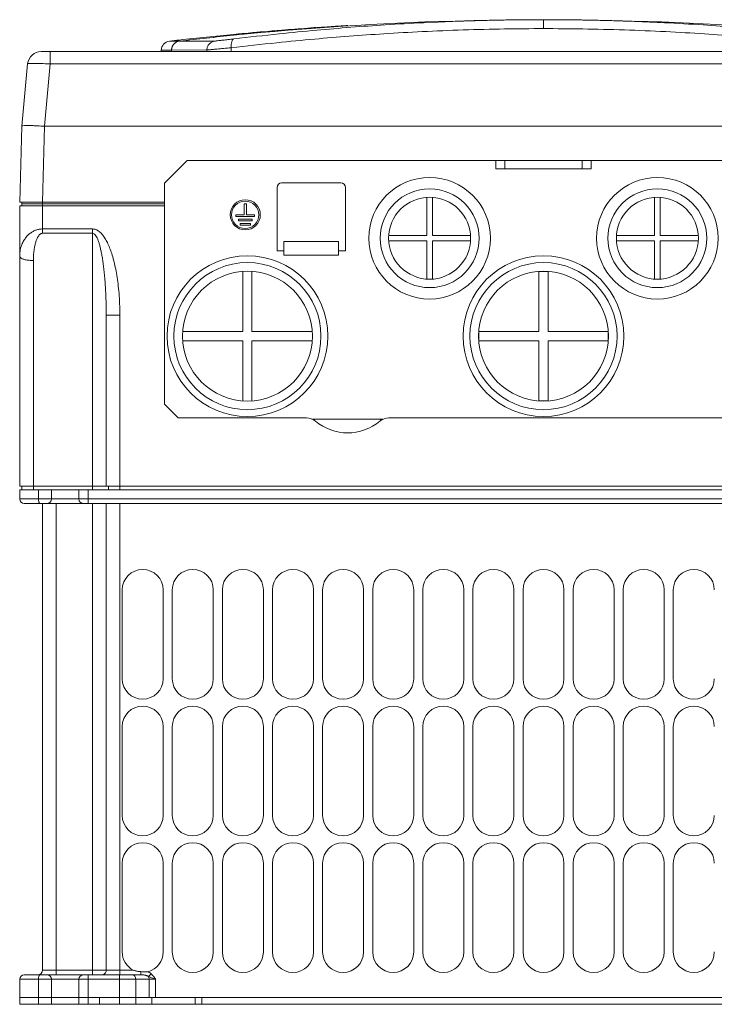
# Model space of a CAD drawing. Header units: millimetres. Extents: x -473 to 23648, y -382 to 1866.
# Tile 211 of 256: x 7644 to 7797, y 373 to 589. Entities that reach past the tile are written whole.
import ezdxf

# ---------------------------------------------------------------- set-up
doc = ezdxf.new("R2010")
doc.units = ezdxf.units.MM
doc.header["$LTSCALE"] = 80
doc.layers.get('0').update_dxf_attribs({"linetype": 'CONTINUOUS'})
for name, color, linetype in [('02___PRT_ALL_AXES', 7, 'CONTINUOUS'), ('03___PRT_ALL_CURVES', 7, 'CONTINUOUS'), ('09_ALL_ROUNDS', 7, 'CONTINUOUS'), ('20_ALL_FEATURES', 7, 'CONTINUOUS'), ('_BLACK_HOLE', 7, 'CONTINUOUS')]:
    doc.layers.add(name, color=color, linetype=linetype)

msp = doc.modelspace()

# ---------------------------------------------------------------- linework, layer by layer
at = {"color": 0, "linetype": 'Continuous', "lineweight": 0}
for p, q in [((7748.673, 558.38), (7748.673, 556.591)), ((7750.673, 558.38), (7750.673, 556.591)), ((7767.673, 558.38), (7767.673, 556.591)), ((7769.673, 558.38), (7769.673, 556.591)), ((7748.673, 556.591), (7769.673, 556.591)), ((7700.673, 552.491), (7700.673, 538.591)), ((7714.673, 553.491), (7701.673, 553.491)), ((7715.673, 538.591), (7715.673, 552.491)), ((7733.573, 550.321), (7733.573, 541.941)), ((7734.773, 541.941), (7734.773, 550.321)), ((7783.573, 550.321), (7783.573, 541.941)), ((7784.773, 541.941), (7784.773, 550.321)), ((7733.573, 541.941), (7725.193, 541.941)), ((7725.193, 540.741), (7733.573, 540.741)), ((7733.573, 540.741), (7733.573, 532.361)), ((7743.153, 541.941), (7734.773, 541.941)), ((7734.773, 540.741), (7743.153, 540.741)), ((7734.773, 532.361), (7734.773, 540.741)), ((7783.573, 541.941), (7775.193, 541.941)), ((7775.193, 540.741), (7783.573, 540.741)), ((7783.573, 540.741), (7783.573, 532.361)), ((7793.153, 541.941), (7784.773, 541.941)), ((7784.773, 540.741), (7793.153, 540.741)), ((7784.773, 532.361), (7784.773, 540.741)), ((7700.673, 538.591), (7702.173, 538.591)), ((7714.173, 540.591), (7702.173, 540.591)), ((7702.173, 537.591), (7702.173, 540.591)), ((7714.173, 540.591), (7714.173, 538.591)), ((7714.173, 538.591), (7715.673, 538.591)), ((7714.173, 537.591), (7714.173, 538.591)), ((7714.173, 537.591), (7702.173, 537.591)), ((7693.173, 534.056), (7693.173, 520.841)), ((7695.173, 520.841), (7695.173, 534.056)), ((7760.173, 534.056), (7758.173, 534.056)), ((7758.173, 534.056), (7758.173, 520.841)), ((7760.173, 520.841), (7760.173, 534.056)), ((7693.173, 520.841), (7679.958, 520.841)), ((7708.388, 520.841), (7695.173, 520.841)), ((7758.173, 520.841), (7744.958, 520.841)), ((7744.958, 520.841), (7744.958, 518.841)), ((7773.388, 520.841), (7760.173, 520.841)), ((7773.388, 518.841), (7773.388, 520.841)), ((7679.958, 518.841), (7693.173, 518.841)), ((7693.173, 518.841), (7693.173, 505.626)), ((7695.173, 518.841), (7708.388, 518.841)), ((7695.173, 505.626), (7695.173, 518.841)), ((7744.958, 518.841), (7758.173, 518.841)), ((7758.173, 518.841), (7758.173, 505.626)), ((7760.173, 518.841), (7773.388, 518.841)), ((7760.173, 505.626), (7760.173, 518.841)), ((7758.173, 505.626), (7760.173, 505.626)), ((7708.447, 501.591), (7723.919, 501.591)), ((7708.923, 501.293), (7708.923, 501.591)), ((7723.423, 501.28), (7723.423, 501.591)), ((7644.173, 486.091), (7644.173, 484.091)), ((7648.264, 484.091), (7648.264, 486.091)), ((7651.173, 484.091), (7651.173, 486.091)), ((7657.173, 486.091), (7657.173, 484.091)), ((7659.173, 483.091), (7659.173, 486.091)), ((7874.173, 484.091), (7644.173, 484.091)), ((7873.173, 483.091), (7645.173, 483.091)), ((7644.173, 378.591), (7672.587, 378.591)), ((7644.173, 374.591), (7644.173, 378.591)), ((7645.173, 379.591), (7668.93, 379.591)), ((7648.264, 374.591), (7648.264, 378.591)), ((7651.173, 374.591), (7651.173, 378.591)), ((7657.173, 378.591), (7657.173, 374.591)), ((7659.173, 379.591), (7659.173, 374.591)), ((7666.102, 374.591), (7666.102, 379.591)), ((7669.637, 374.591), (7669.637, 378.591)), ((7672.587, 378.591), (7672.587, 374.591))]:
    msp.add_line(p, q, dxfattribs=at)
for centre, radius in [((7734.173, 541.341), 13.35), ((7784.173, 541.341), 13.35), ((7734.173, 541.341), 10.85), ((7784.173, 541.341), 10.85), ((7734.173, 541.341), 9), ((7784.173, 541.341), 9), ((7694.173, 519.841), 17.65), ((7759.173, 519.841), 17.65), ((7694.173, 519.841), 16.15), ((7759.173, 519.841), 16.15), ((7694.173, 519.841), 14.25), ((7759.173, 519.841), 14.25)]:
    msp.add_circle(centre, radius, dxfattribs=at)
for centre, start, end in [((7701.673, 552.491), 90, 180), ((7714.673, 552.491), 0, 90), ((7645.173, 484.091), 180, 270), ((7650.173, 484.091), 270, 0), ((7658.173, 484.091), 180, 270), ((7645.173, 378.591), 90, 180), ((7650.173, 378.591), 0, 90), ((7658.173, 378.591), 90, 180)]:
    msp.add_arc(centre, 1, start, end, dxfattribs=at)
for points, knots in [([(7648.718, 483.091), (7648.655, 483.091), (7648.508, 483.17), (7648.375, 483.403), (7648.284, 483.721), (7648.264, 483.963), (7648.264, 484.091)], [0, 0, 0, 0, 0.189873, 0.4520496, 0.7911066, 1.1753505, 1.1753505, 1.1753505, 1.1753505]), ([(7648.718, 379.591), (7648.655, 379.591), (7648.508, 379.511), (7648.375, 379.278), (7648.284, 378.961), (7648.264, 378.719), (7648.264, 378.591)], [0, 0, 0, 0, 0.1898732, 0.4520496, 0.7911063, 1.1753505, 1.1753505, 1.1753505, 1.1753505]), ([(7668.93, 379.591), (7669.024, 379.591), (7669.225, 379.53), (7669.456, 379.297), (7669.604, 378.969), (7669.637, 378.719), (7669.637, 378.591)], [0, 0, 0, 0, 0.2811007, 0.5967203, 0.9555318, 1.341982, 1.341982, 1.341982, 1.341982])]:
    msp.add_open_spline(points, degree=3, knots=knots, dxfattribs=at)
at = {"layer": '02___PRT_ALL_AXES', "color": 0, "linetype": 'Continuous', "lineweight": 0}
for p, q in [((7644.173, 484.091), (7644.173, 486.091)), ((7657.173, 486.091), (7651.173, 486.091)), ((7651.173, 374.591), (7657.173, 374.591)), ((7651.173, 373.091), (7657.173, 373.091))]:
    msp.add_line(p, q, dxfattribs=at)
at = {"layer": '03___PRT_ALL_CURVES', "color": 0, "linetype": 'Continuous', "lineweight": 0}
for p, q in [((7693.421, 546.491), (7693.421, 548.921)), ((7693.421, 548.921), (7693.961, 548.921)), ((7693.961, 548.921), (7693.961, 546.491)), ((7691.636, 546.491), (7693.421, 546.491)), ((7691.636, 546.121), (7691.636, 546.491)), ((7695.746, 546.121), (7691.636, 546.121)), ((7692.191, 545.551), (7695.191, 545.551)), ((7692.191, 545.181), (7692.191, 545.551)), ((7695.191, 545.181), (7692.191, 545.181)), ((7693.961, 546.491), (7695.746, 546.491)), ((7695.191, 545.551), (7695.191, 545.181)), ((7695.746, 546.491), (7695.746, 546.121)), ((7692.566, 544.611), (7694.816, 544.611)), ((7692.566, 544.241), (7692.566, 544.611)), ((7694.816, 544.241), (7692.566, 544.241)), ((7694.816, 544.611), (7694.816, 544.241))]:
    msp.add_line(p, q, dxfattribs=at)
for radius in [3.308, 3]:
    msp.add_circle((7693.691, 546.491), radius, dxfattribs=at)
at = {"layer": '09_ALL_ROUNDS', "color": 0, "linetype": 'Continuous', "lineweight": 0}
for p, q in [((7714.627, 587.954), (7714.774, 587.963)), ((7714.774, 587.963), (7715.344, 587.999)), ((7714.775, 587.955), (7715.344, 587.991)), ((7714.886, 587.97), (7714.775, 587.963)), ((7715.059, 587.956), (7714.776, 587.939)), ((7715.342, 587.998), (7714.886, 587.97)), ((7715.345, 587.974), (7715.059, 587.956)), ((7715.395, 588.002), (7715.342, 587.998)), ((7715.344, 587.999), (7715.477, 588.007)), ((7715.344, 587.997), (7715.344, 587.999)), ((7715.344, 587.991), (7715.344, 587.997)), ((7715.504, 588.008), (7715.395, 588.002)), ((7715.477, 588.007), (7715.505, 588.008)), ((7715.554, 588.011), (7715.504, 588.008)), ((7715.505, 588.008), (7715.517, 588.009)), ((7715.517, 588.009), (7715.554, 588.011)), ((7715.859, 588.029), (7716.246, 588.05)), ((7649.173, 543.379), (7660.173, 543.379)), ((7649.173, 543.379), (7649.173, 542.427)), ((7660.173, 542.427), (7660.173, 543.379)), ((7649.173, 542.427), (7660.173, 542.427)), ((7666.173, 524.465), (7663.173, 524.465)), ((7663.173, 486.891), (7663.173, 524.465)), ((7707.155, 501.891), (7678.973, 501.891)), ((7800.5, 501.891), (7725.211, 501.891)), ((7644.173, 486.091), (7651.173, 486.091)), ((7644.173, 486.091), (7644.173, 484.091)), ((7648.264, 484.091), (7648.264, 486.091)), ((7651.173, 484.091), (7651.173, 486.091)), ((7657.173, 486.091), (7861.173, 486.091)), ((7657.173, 486.091), (7657.173, 484.091)), ((7659.173, 483.091), (7659.173, 486.091)), ((7874.173, 484.091), (7644.173, 484.091)), ((7873.173, 483.091), (7645.173, 483.091)), ((7649.173, 380.591), (7649.173, 483.091)), ((7652.173, 379.591), (7652.173, 483.091)), ((7660.173, 379.591), (7660.173, 483.091)), ((7663.173, 483.091), (7663.173, 380.591)), ((7666.173, 379.591), (7666.173, 483.091)), ((7666.673, 444.591), (7666.673, 464.091)), ((7675.673, 464.091), (7675.673, 444.591)), ((7677.673, 444.591), (7677.673, 464.091)), ((7686.673, 464.091), (7686.673, 444.591)), ((7688.673, 444.591), (7688.673, 464.091)), ((7697.673, 464.091), (7697.673, 444.591)), ((7699.673, 444.591), (7699.673, 464.091)), ((7708.673, 464.091), (7708.673, 444.591)), ((7710.673, 444.591), (7710.673, 464.091)), ((7719.673, 464.091), (7719.673, 444.591)), ((7721.673, 444.591), (7721.673, 464.091)), ((7730.673, 464.091), (7730.673, 444.591)), ((7732.673, 444.591), (7732.673, 464.091)), ((7741.673, 464.091), (7741.673, 444.591)), ((7743.673, 444.591), (7743.673, 464.091)), ((7752.673, 464.091), (7752.673, 444.591)), ((7754.673, 444.591), (7754.673, 464.091)), ((7763.673, 464.091), (7763.673, 444.591)), ((7765.673, 444.591), (7765.673, 464.091)), ((7774.673, 464.091), (7774.673, 444.591)), ((7776.673, 444.591), (7776.673, 464.091)), ((7785.673, 464.091), (7785.673, 444.591)), ((7787.673, 444.591), (7787.673, 464.091)), ((7666.673, 414.591), (7666.673, 434.091)), ((7675.673, 434.091), (7675.673, 414.591)), ((7677.673, 414.591), (7677.673, 434.091)), ((7686.673, 434.091), (7686.673, 414.591)), ((7688.673, 414.591), (7688.673, 434.091)), ((7697.673, 434.091), (7697.673, 414.591)), ((7699.673, 414.591), (7699.673, 434.091)), ((7708.673, 434.091), (7708.673, 414.591)), ((7710.673, 414.591), (7710.673, 434.091)), ((7719.673, 434.091), (7719.673, 414.591)), ((7721.673, 414.591), (7721.673, 434.091)), ((7730.673, 434.091), (7730.673, 414.591)), ((7732.673, 414.591), (7732.673, 434.091)), ((7741.673, 434.091), (7741.673, 414.591)), ((7743.673, 414.591), (7743.673, 434.091)), ((7752.673, 434.091), (7752.673, 414.591)), ((7754.673, 414.591), (7754.673, 434.091)), ((7763.673, 434.091), (7763.673, 414.591)), ((7765.673, 414.591), (7765.673, 434.091)), ((7774.673, 434.091), (7774.673, 414.591)), ((7776.673, 414.591), (7776.673, 434.091)), ((7785.673, 434.091), (7785.673, 414.591)), ((7787.673, 414.591), (7787.673, 434.091)), ((7666.673, 384.591), (7666.673, 404.091)), ((7675.673, 404.091), (7675.673, 384.591)), ((7677.673, 384.591), (7677.673, 404.091)), ((7686.673, 404.091), (7686.673, 384.591)), ((7688.673, 384.591), (7688.673, 404.091)), ((7697.673, 404.091), (7697.673, 384.591)), ((7699.673, 384.591), (7699.673, 404.091)), ((7708.673, 404.091), (7708.673, 384.591)), ((7710.673, 384.591), (7710.673, 404.091)), ((7719.673, 404.091), (7719.673, 384.591)), ((7721.673, 384.591), (7721.673, 404.091)), ((7730.673, 404.091), (7730.673, 384.591)), ((7732.673, 384.591), (7732.673, 404.091)), ((7741.673, 404.091), (7741.673, 384.591)), ((7743.673, 384.591), (7743.673, 404.091)), ((7752.673, 404.091), (7752.673, 384.591)), ((7754.673, 384.591), (7754.673, 404.091)), ((7763.673, 404.091), (7763.673, 384.591)), ((7765.673, 384.591), (7765.673, 404.091)), ((7774.673, 404.091), (7774.673, 384.591)), ((7776.673, 384.591), (7776.673, 404.091)), ((7785.673, 404.091), (7785.673, 384.591)), ((7787.673, 384.591), (7787.673, 404.091)), ((7644.173, 378.591), (7674.001, 378.591)), ((7644.173, 374.591), (7644.173, 378.591)), ((7645.173, 379.591), (7670.759, 379.591)), ((7648.264, 374.591), (7648.264, 378.591)), ((7649.173, 380.591), (7669.111, 380.591)), ((7651.173, 374.591), (7651.173, 378.591)), ((7657.173, 378.591), (7657.173, 374.591)), ((7659.173, 379.591), (7659.173, 374.591)), ((7666.102, 374.591), (7666.102, 379.591)), ((7669.637, 374.591), (7669.637, 378.591)), ((7670.759, 379.591), (7670.759, 380.27)), ((7672.441, 379.2), (7673.001, 379.809)), ((7672.587, 378.591), (7672.587, 374.591)), ((7674.001, 378.591), (7674.001, 374.591)), ((7651.173, 374.591), (7644.173, 374.591)), ((7657.173, 374.591), (7861.173, 374.591))]:
    msp.add_line(p, q, dxfattribs=at)
for centre, radius, start, end in [((7759.135, -126.895), 716.234, 95.449326, 96.40292), ((7759.182, -127.384), 716.725, 94.087009, 95.449309), ((7759.167, -127.224), 716.564, 95.039943, 95.449368), ((7759.181, -127.386), 716.726, 94.535356, 95.039941), ((7759.191, -127.507), 716.848, 94.087062, 94.535359), ((7759.196, -127.577), 716.918, 93.667249, 94.019296), ((7752.865, -16.94), 606.094, 93.603138, 94.155408), ((7759.197, -127.595), 716.936, 93.552422, 93.685154), ((7715.466, 586.002), 2, 82.06082, 93.50684), ((7715.468, 585.994), 2.001, 84.26214, 93.54327), ((7719.095, 529.569), 58.549, 93.16892, 93.46815), ((7715.67, 586.091), 1.924, 78.84126, 93.45802), ((7759.097, -126.554), 715.89, 96.402978, 96.582464), ((7707.155, 498.891), 3, 49.84349, 90), ((7725.211, 498.891), 3, 90, 130.15651), ((7716.183, 509.591), 11, 229.84349, 310.15651), ((7645.173, 484.091), 1, 180, 270), ((7650.173, 484.091), 1, 270, 0), ((7658.173, 484.091), 1, 180, 270), ((7671.173, 464.091), 4.5, 0, 180), ((7682.173, 464.091), 4.5, 0, 180), ((7693.173, 464.091), 4.5, 0, 180), ((7704.173, 464.091), 4.5, 0, 180), ((7715.173, 464.091), 4.5, 0, 180), ((7726.173, 464.091), 4.5, 0, 180), ((7737.173, 464.091), 4.5, 0, 180), ((7748.173, 464.091), 4.5, 0, 180), ((7759.173, 464.091), 4.5, 0, 180), ((7770.173, 464.091), 4.5, 0, 180), ((7781.173, 464.091), 4.5, 0, 180), ((7792.173, 464.091), 4.5, 0, 180), ((7671.173, 444.591), 4.5, 180, 0), ((7682.173, 444.591), 4.5, 180, 0), ((7693.173, 444.591), 4.5, 180, 0), ((7704.173, 444.591), 4.5, 180, 0), ((7715.173, 444.591), 4.5, 180, 0), ((7726.173, 444.591), 4.5, 180, 0), ((7737.173, 444.591), 4.5, 180, 0), ((7748.173, 444.591), 4.5, 180, 0), ((7759.173, 444.591), 4.5, 180, 0), ((7770.173, 444.591), 4.5, 180, 0), ((7781.173, 444.591), 4.5, 180, 0), ((7792.173, 444.591), 4.5, 180, 0), ((7671.173, 434.091), 4.5, 0, 180), ((7682.173, 434.091), 4.5, 0, 180), ((7693.173, 434.091), 4.5, 0, 180), ((7704.173, 434.091), 4.5, 0, 180), ((7715.173, 434.091), 4.5, 0, 180), ((7726.173, 434.091), 4.5, 0, 180), ((7737.173, 434.091), 4.5, 0, 180), ((7748.173, 434.091), 4.5, 0, 180), ((7759.173, 434.091), 4.5, 0, 180), ((7770.173, 434.091), 4.5, 0, 180), ((7781.173, 434.091), 4.5, 0, 180), ((7792.173, 434.091), 4.5, 0, 180), ((7671.173, 414.591), 4.5, 180, 0), ((7682.173, 414.591), 4.5, 180, 0), ((7693.173, 414.591), 4.5, 180, 0), ((7704.173, 414.591), 4.5, 180, 0), ((7715.173, 414.591), 4.5, 180, 0), ((7726.173, 414.591), 4.5, 180, 0), ((7737.173, 414.591), 4.5, 180, 0), ((7748.173, 414.591), 4.5, 180, 0), ((7759.173, 414.591), 4.5, 180, 0), ((7770.173, 414.591), 4.5, 180, 0), ((7781.173, 414.591), 4.5, 180, 0), ((7792.173, 414.591), 4.5, 180, 0), ((7671.173, 404.091), 4.5, 0, 180), ((7682.173, 404.091), 4.5, 0, 180), ((7693.173, 404.091), 4.5, 0, 180), ((7704.173, 404.091), 4.5, 0, 180), ((7715.173, 404.091), 4.5, 0, 180), ((7726.173, 404.091), 4.5, 0, 180), ((7737.173, 404.091), 4.5, 0, 180), ((7748.173, 404.091), 4.5, 0, 180), ((7759.173, 404.091), 4.5, 0, 180), ((7770.173, 404.091), 4.5, 0, 180), ((7781.173, 404.091), 4.5, 0, 180), ((7792.173, 404.091), 4.5, 0, 180), ((7671.173, 384.591), 4.5, 180, 242.73396), ((7671.173, 384.591), 4.5, 285.10691, 0), ((7682.173, 384.591), 4.5, 180, 0), ((7693.173, 384.591), 4.5, 180, 0), ((7704.173, 384.591), 4.5, 180, 0), ((7715.173, 384.591), 4.5, 180, 0), ((7726.173, 384.591), 4.5, 180, 0), ((7737.173, 384.591), 4.5, 180, 0), ((7748.173, 384.591), 4.5, 180, 0), ((7759.173, 384.591), 4.5, 180, 0), ((7770.173, 384.591), 4.5, 180, 0), ((7781.173, 384.591), 4.5, 180, 0), ((7792.173, 384.591), 4.5, 180, 0), ((7645.173, 378.591), 1, 90, 180), ((7648.173, 380.591), 1, 270, 0), ((7650.173, 378.591), 1, 0, 90), ((7658.173, 378.591), 1, 90, 180), ((7662.173, 380.591), 1, 292.49972, 0), ((7671.16, 386.826), 6.568, 259.93133, 266.49852)]:
    msp.add_arc(centre, radius, start, end, dxfattribs=at)
for points, knots in [([(7714.776, 587.939), (7714.058, 587.893), (7712.721, 587.795), (7710.987, 587.725), (7709.491, 587.512), (7708.84, 587.687), (7708.091, 587.362), (7708.106, 587.495)], [0, 0, 0, 0, 2.1603767, 3.9743279, 5.3674553, 6.2821552, 6.6845333, 6.6845333, 6.6845333, 6.6845333]), ([(7708.106, 587.495), (7708.107, 587.498), (7708.182, 587.481), (7708.394, 587.568), (7708.719, 587.543), (7708.946, 587.56)], [0, 0, 0, 0, 0.0085039, 0.15686892, 0.84257067, 0.84257067, 0.84257067, 0.84257067]), ([(7644.173, 537.4), (7644.173, 537.642), (7644.196, 538.106), (7644.296, 538.769), (7644.443, 539.369), (7644.627, 539.912), (7644.841, 540.402), (7645.078, 540.844), (7645.334, 541.242), (7645.606, 541.599), (7645.892, 541.92), (7646.189, 542.204), (7646.494, 542.455), (7646.805, 542.672), (7647.122, 542.859), (7647.446, 543.017), (7647.78, 543.148), (7648.122, 543.251), (7648.47, 543.325), (7648.821, 543.369), (7649.055, 543.379), (7649.172, 543.379)], [0, 0, 0, 0, 0.7253362, 1.3916432, 2.0067177, 2.5773102, 3.1095826, 3.6090823, 4.0803716, 4.5279799, 4.9559792, 5.3665208, 5.7603918, 6.1387842, 6.5045874, 6.8629545, 7.219647, 7.5771952, 7.9333413, 8.2867526, 8.6369414, 8.6369414, 8.6369414, 8.6369414]), ([(7666.173, 524.465), (7666.173, 525.297), (7666.14, 526.89), (7665.998, 529.178), (7665.785, 531.268), (7665.512, 533.177), (7665.187, 534.916), (7664.817, 536.495), (7664.404, 537.923), (7663.949, 539.206), (7663.451, 540.346), (7662.907, 541.341), (7662.31, 542.181), (7661.652, 542.842), (7660.935, 543.276), (7660.415, 543.378), (7660.173, 543.379)], [0, 0, 0, 0, 2.4939378, 4.779155, 6.8746642, 8.7972315, 10.56114, 12.1789447, 13.6616455, 15.0189357, 16.2593368, 17.3895195, 18.4160512, 19.3424261, 20.1686458, 20.8937232, 20.8937232, 20.8937232, 20.8937232]), ([(7647.173, 536.448), (7647.173, 536.69), (7647.182, 537.152), (7647.222, 537.812), (7647.28, 538.411), (7647.354, 538.953), (7647.439, 539.443), (7647.533, 539.884), (7647.635, 540.282), (7647.744, 540.64), (7647.857, 540.96), (7647.976, 541.245), (7648.097, 541.495), (7648.221, 541.713), (7648.348, 541.9), (7648.477, 542.059), (7648.61, 542.191), (7648.747, 542.295), (7648.887, 542.371), (7649.03, 542.417), (7649.126, 542.427), (7649.173, 542.427)], [0, 0, 0, 0, 0.724455, 1.3845733, 1.9847807, 2.5299389, 3.0251152, 3.4751809, 3.8842767, 4.2565186, 4.5955247, 4.9033344, 5.181118, 5.4306121, 5.6547939, 5.8578319, 6.0438555, 6.21529, 6.3731222, 6.5202256, 6.661202, 6.661202, 6.661202, 6.661202]), ([(7663.173, 524.465), (7663.173, 525.166), (7663.16, 526.509), (7663.104, 528.439), (7663.021, 530.206), (7662.914, 531.824), (7662.789, 533.303), (7662.648, 534.651), (7662.494, 535.879), (7662.327, 536.997), (7662.148, 538.012), (7661.958, 538.926), (7661.756, 539.745), (7661.542, 540.471), (7661.313, 541.104), (7661.066, 541.639), (7660.799, 542.058), (7660.51, 542.347), (7660.275, 542.427), (7660.173, 542.427)], [0, 0, 0, 0, 2.1026554, 4.0268228, 5.7924263, 7.4113306, 8.8915123, 10.2432968, 11.4775378, 12.6050892, 13.6343387, 14.5670305, 15.4068694, 16.1619806, 16.8367143, 17.4269356, 17.9255406, 18.3233784, 18.6307859, 18.6307859, 18.6307859, 18.6307859]), ([(7647.173, 536.448), (7646.863, 536.448), (7646.271, 536.478), (7645.455, 536.6), (7644.799, 536.8), (7644.343, 537.031), (7644.173, 537.291), (7644.173, 537.4)], [0, 0, 0, 0, 0.9282205, 1.7753797, 2.4716698, 2.9736272, 3.3023319, 3.3023319, 3.3023319, 3.3023319]), ([(7648.718, 483.091), (7648.655, 483.091), (7648.508, 483.17), (7648.375, 483.403), (7648.284, 483.721), (7648.264, 483.963), (7648.264, 484.091)], [0, 0, 0, 0, 0.189873, 0.4520496, 0.7911066, 1.1753505, 1.1753505, 1.1753505, 1.1753505]), ([(7648.718, 379.591), (7648.655, 379.591), (7648.508, 379.511), (7648.375, 379.278), (7648.284, 378.961), (7648.264, 378.719), (7648.264, 378.591)], [0, 0, 0, 0, 0.1898732, 0.4520496, 0.7911063, 1.1753505, 1.1753505, 1.1753505, 1.1753505]), ([(7668.93, 379.591), (7669.024, 379.591), (7669.225, 379.53), (7669.456, 379.297), (7669.604, 378.969), (7669.637, 378.719), (7669.637, 378.591)], [0, 0, 0, 0, 0.2811007, 0.5967203, 0.9555318, 1.341982, 1.341982, 1.341982, 1.341982]), ([(7670.011, 380.359), (7669.902, 380.378), (7669.691, 380.422), (7669.391, 380.5), (7669.202, 380.56), (7669.111, 380.591)], [0, 0, 0, 0, 0.33426785, 0.64391084, 0.93035358, 0.93035358, 0.93035358, 0.93035358]), ([(7671.644, 380.233), (7671.504, 380.236), (7671.209, 380.246), (7670.914, 380.261), (7670.759, 380.27)], [0, 0, 0, 0, 0.41880789, 0.88595387, 0.88595387, 0.88595387, 0.88595387]), ([(7670.759, 379.591), (7670.857, 379.591), (7671.046, 379.584), (7671.316, 379.558), (7671.561, 379.519), (7671.782, 379.469), (7671.979, 379.411), (7672.154, 379.346), (7672.306, 379.277), (7672.398, 379.226), (7672.441, 379.2)], [0, 0, 0, 0, 0.2956013, 0.5656569, 0.8128359, 1.039221, 1.2450958, 1.4306087, 1.5967606, 1.7462884, 1.7462884, 1.7462884, 1.7462884]), ([(7672.346, 380.246), (7672.236, 380.238), (7672.002, 380.229), (7671.768, 380.231), (7671.644, 380.233)], [0, 0, 0, 0, 0.32916788, 0.70216091, 0.70216091, 0.70216091, 0.70216091]), ([(7672.346, 380.246), (7672.411, 380.215), (7672.535, 380.15), (7672.708, 380.043), (7672.863, 379.93), (7672.957, 379.85), (7673.001, 379.809)], [0, 0, 0, 0, 0.21707148, 0.42018553, 0.61069083, 0.79051087, 0.79051087, 0.79051087, 0.79051087]), ([(7672.441, 379.2), (7672.577, 379.139), (7672.883, 379.005), (7673.404, 378.803), (7673.789, 378.663), (7674.001, 378.591)], [0, 0, 0, 0, 0.4477397, 1.0025597, 1.6759298, 1.6759298, 1.6759298, 1.6759298]), ([(7672.441, 379.2), (7672.49, 379.11), (7672.563, 378.91), (7672.587, 378.699), (7672.587, 378.591)], [0, 0, 0, 0, 0.3074774, 0.63145761, 0.63145761, 0.63145761, 0.63145761]), ([(7673.001, 379.809), (7673.123, 379.697), (7673.358, 379.452), (7673.685, 379.038), (7673.893, 378.744), (7674.001, 378.591)], [0, 0, 0, 0, 0.4958219, 1.017426, 1.5792669, 1.5792669, 1.5792669, 1.5792669])]:
    msp.add_open_spline(points, degree=3, knots=knots, dxfattribs=at)
for points in [[(7708.945, 587.578), (7708.663, 587.558), (7708.382, 587.538), (7708.1, 587.518)], [(7708.1, 587.518), (7708.382, 587.538), (7708.663, 587.558), (7708.945, 587.578)]]:
    msp.add_open_spline(points, degree=3, dxfattribs=at)
at = {"layer": '20_ALL_FEATURES', "color": 0, "linetype": 'Continuous', "lineweight": 0}
for p, q in [((7739.173, 588.972), (7739.173, 588.978)), ((7742.08, 589.071), (7741.484, 589.052)), ((7776.956, 589.049), (7776.433, 589.066)), ((7779.173, 588.978), (7779.173, 588.972)), ((7677.033, 584.617), (7679.265, 584.624)), ((7675.262, 582.665), (7677.499, 582.673)), ((7677.499, 582.673), (7677.493, 582.341)), ((7677.515, 582.341), (7677.521, 582.673)), ((7677.521, 582.673), (7685.277, 582.703)), ((7680.973, 558.418), (7675.973, 553.42)), ((7837.373, 558.418), (7680.973, 558.418)), ((7680.973, 558.418), (7680.973, 558.38)), ((7675.973, 504.891), (7675.973, 553.42)), ((7675.973, 549.291), (7649.182, 549.291)), ((7644.173, 548.491), (7675.973, 548.491)), ((7644.173, 548.491), (7644.173, 486.891)), ((7644.673, 548.891), (7675.973, 548.891)), ((7644.673, 548.891), (7644.673, 548.491)), ((7649.173, 548.891), (7649.173, 543.379)), ((7660.173, 486.091), (7660.173, 542.427)), ((7647.173, 486.091), (7647.173, 536.448)), ((7663.173, 486.891), (7663.173, 524.465)), ((7666.173, 486.091), (7666.173, 524.465)), ((7678.973, 501.891), (7675.973, 504.891)), ((7644.173, 486.891), (7874.173, 486.891)), ((7644.673, 486.091), (7644.673, 486.891)), ((7663.673, 486.091), (7663.673, 486.891)), ((7644.173, 374.591), (7682.673, 374.591)), ((7644.173, 374.591), (7644.173, 373.091)), ((7648.264, 373.091), (7648.264, 374.591)), ((7651.173, 374.591), (7651.173, 373.091)), ((7657.173, 373.091), (7657.173, 374.591)), ((7659.173, 373.091), (7659.173, 374.591)), ((7661.697, 373.091), (7661.697, 374.591)), ((7666.102, 373.091), (7666.102, 374.591)), ((7669.637, 373.091), (7669.637, 374.591)), ((7673.163, 373.091), (7673.163, 374.591)), ((7682.673, 374.591), (7682.673, 373.091)), ((7684.173, 374.591), (7684.173, 373.091)), ((7651.173, 373.091), (7644.173, 373.091)), ((7657.173, 373.091), (7861.173, 373.091))]:
    msp.add_line(p, q, dxfattribs=at)
for centre, radius, start, end in [((7759.194, -90.271), 679.612, 91.689163, 95.747201), ((7759.194, -89.918), 679.259, 91.69004, 95.75018), ((7759.182, 37.315), 552.025, 90.96172, 92.07724), ((7759.187, 46.139), 543.202, 91.86763, 92.11157), ((7759.181, 46.353), 542.987, 91.00273, 91.80476), ((7759.177, 46.57), 542.77, 90.83141, 91.00269), ((7759.177, 37.588), 551.752, 90.82845, 90.96165), ((7759.173, 37.847), 551.493, 90.00006, 90.82851), ((7759.173, 46.838), 542.503, 90.00006, 90.83147), ((7759.172, 37.846), 551.494, 89.16674, 89.99994), ((7759.172, 46.837), 542.504, 89.1639, 89.99994), ((7759.169, 46.568), 542.773, 88.99157, 89.16396), ((7759.169, 37.585), 551.755, 89.03229, 89.1668), ((7759.164, 37.314), 552.027, 87.92276, 89.03221), ((7759.165, 46.349), 542.992, 88.17753, 88.99152), ((7759.158, 46.138), 543.203, 87.88843, 88.12243), ((7759.152, -90.271), 679.612, 84.252799, 88.311676), ((7759.152, -89.918), 679.259, 84.24982, 88.3108), ((7679.521, 582.637), 2.001, 98.78278, 178.97691), ((7679.494, 582.641), 1.994, 131.9985, 143.72435), ((7679.504, 582.631), 2.009, 124.3992, 132.00786), ((7679.492, 582.65), 1.986, 114.21271, 124.41594), ((7679.506, 582.618), 2.02, 101.12586, 114.20464), ((7679.5, 582.646), 1.992, 98.75386, 101.11558), ((7679.497, 582.665), 1.972, 96.75727, 98.75355), ((7679.52, 582.653), 1.985, 96.75873, 98.82964), ((7759.125, -89.562), 678.9, 95.747441, 96.755449), ((7759.125, -89.209), 678.547, 95.750422, 96.757151), ((7648.902, 579.341), 3, 90, 174.5853), ((7679.497, 582.638), 1.998, 149.13112, 179.00119), ((7679.505, 582.633), 2.007, 143.71597, 149.13091)]:
    msp.add_arc(centre, radius, start, end, dxfattribs=at)
msp.add_open_spline([(7679.286, 584.624), (7680.368, 584.628), (7682.943, 584.636), (7685.517, 584.645), (7687.01, 584.651)], degree=3, knots=[0, 0, 0, 0, 3.2454309, 7.7236013, 7.7236013, 7.7236013, 7.7236013], dxfattribs=at)
at = {"layer": '_BLACK_HOLE', "color": 0, "linetype": 'Continuous', "lineweight": 0}
for p, q in [((7759.173, 589.341), (7759.173, 587.376)), ((7648.902, 582.341), (7869.444, 582.341)), ((7650.893, 582.341), (7650.893, 579.624)), ((7675.257, 582.341), (7675.262, 582.665)), ((7675.398, 583.354), (7675.262, 582.665)), ((7685.277, 582.703), (7685.271, 582.341)), ((7690.604, 583.172), (7690.598, 582.341)), ((7644.62, 565.955), (7645.915, 579.624)), ((7649.597, 565.955), (7650.893, 579.624)), ((7650.893, 579.624), (7867.453, 579.624)), ((7644.183, 549.291), (7644.62, 565.955)), ((7649.182, 549.291), (7649.618, 565.955)), ((7868.748, 565.955), (7649.597, 565.955)), ((7649.182, 549.291), (7644.183, 549.291)), ((7644.673, 548.891), (7644.673, 549.291)), ((7649.171, 548.891), (7649.171, 549.291)), ((7649.171, 548.891), (7644.673, 548.891))]:
    msp.add_line(p, q, dxfattribs=at)
for centre, radius, start, end in [((7759.199, 58.788), 530.552, 90.00277, 92.16529), ((7759.108, 56.748), 532.592, 87.84101, 89.99306), ((7677.262, 582.63), 2, 96.58247, 179), ((7648.902, 579.341), 3, 90.00226, 174.58551), ((7651.367, 698.112), 118.426, 268.35854, 268.57106), ((7646.554, 536.573), 29.5, 88.89354, 89.77035)]:
    msp.add_arc(centre, radius, start, end, dxfattribs=at)
for points, knots in [([(7691.217, 585.121), (7694.514, 585.516), (7700.567, 586.195), (7709.118, 587.03), (7716.892, 587.687), (7724.694, 588.243), (7732.124, 588.668), (7737.032, 588.882), (7739.153, 588.962)], [0, 0, 0, 0, 9.9623296, 18.2720287, 25.7744306, 33.365793, 41.7351131, 48.1023894, 48.1023894, 48.1023894, 48.1023894]), ([(7779.172, 588.963), (7781.374, 588.88), (7786.385, 588.66), (7793.919, 588.226), (7801.724, 587.665), (7809.443, 587.01), (7817.897, 586.182), (7823.873, 585.511), (7827.129, 585.121)], [0, 0, 0, 0, 6.6083749, 15.0471644, 22.6400913, 30.0825685, 38.2858283, 48.1227605, 48.1227605, 48.1227605, 48.1227605]), ([(7690.604, 583.172), (7693.932, 583.565), (7700.041, 584.242), (7708.67, 585.074), (7716.514, 585.728), (7724.386, 586.282), (7732.741, 586.754), (7741.576, 587.114), (7750.449, 587.329), (7756.324, 587.376), (7759.173, 587.376)], [0, 0, 0, 0, 10.0527146, 18.4374803, 26.0073134, 33.666655, 42.1106828, 51.1119448, 60.1914084, 68.7368612, 68.7368612, 68.7368612, 68.7368612]), ([(7759.173, 587.376), (7762.042, 587.376), (7767.96, 587.328), (7776.908, 587.11), (7785.819, 586.744), (7794.229, 586.265), (7802.104, 585.707), (7809.893, 585.054), (7818.424, 584.229), (7824.455, 583.56), (7827.741, 583.172)], [0, 0, 0, 0, 8.606877, 17.7548459, 26.848882, 35.3630086, 43.0239403, 50.5333227, 58.8107154, 68.7368504, 68.7368504, 68.7368504, 68.7368504]), ([(7687.01, 584.651), (7686.777, 584.62), (7686.317, 584.474), (7685.751, 584.028), (7685.374, 583.413), (7685.281, 582.939), (7685.277, 582.703)], [0, 0, 0, 0, 0.7051214, 1.4110737, 2.1180313, 2.8256812, 2.8256812, 2.8256812, 2.8256812]), ([(7687.01, 584.651), (7687.109, 584.652), (7687.407, 584.684), (7687.998, 584.742), (7688.863, 584.843), (7689.967, 584.972), (7690.779, 585.069), (7691.217, 585.121)], [0, 0, 0, 0, 0.2961859, 0.8988137, 1.7824635, 2.908847, 4.233758, 4.233758, 4.233758, 4.233758]), ([(7691.217, 585.121), (7691.104, 585.105), (7690.863, 584.922), (7690.677, 584.469), (7690.575, 583.864), (7690.583, 583.411), (7690.604, 583.172)], [0, 0, 0, 0, 0.3421065, 0.8225316, 1.4503818, 2.1718804, 2.1718804, 2.1718804, 2.1718804]), ([(7685.277, 582.703), (7685.402, 582.703), (7685.781, 582.735), (7686.529, 582.794), (7687.625, 582.894), (7689.022, 583.023), (7690.049, 583.12), (7690.604, 583.172)], [0, 0, 0, 0, 0.3753289, 1.1372508, 2.253444, 3.675938, 5.3479614, 5.3479614, 5.3479614, 5.3479614]), ([(7645.915, 579.624), (7645.924, 579.71), (7646.404, 579.673), (7646.949, 579.769), (7647.608, 579.745), (7647.974, 579.734)], [0, 0, 0, 0, 0.2603825, 0.9706678, 2.0702994, 2.0702994, 2.0702994, 2.0702994]), ([(7646.672, 566.074), (7646.31, 566.075), (7645.712, 566.067), (7645.016, 566.084), (7644.7, 565.989), (7644.62, 565.955)], [0, 0, 0, 0, 1.0868721, 1.8022984, 2.0653888, 2.0653888, 2.0653888, 2.0653888]), ([(7649.618, 565.955), (7649.098, 565.955), (7648.268, 566.032), (7647.436, 566.062), (7647.123, 566.068)], [0, 0, 0, 0, 1.5587218, 2.4971535, 2.4971535, 2.4971535, 2.4971535])]:
    msp.add_open_spline(points, degree=3, knots=knots, dxfattribs=at)
for points in [[(7648.413, 579.723), (7648.728, 579.715), (7649.043, 579.707), (7649.358, 579.696)], [(7649.358, 579.696), (7649.87, 579.679), (7650.382, 579.652), (7650.893, 579.624)]]:
    msp.add_open_spline(points, degree=3, dxfattribs=at)

doc.saveas('drawing.dxf')
